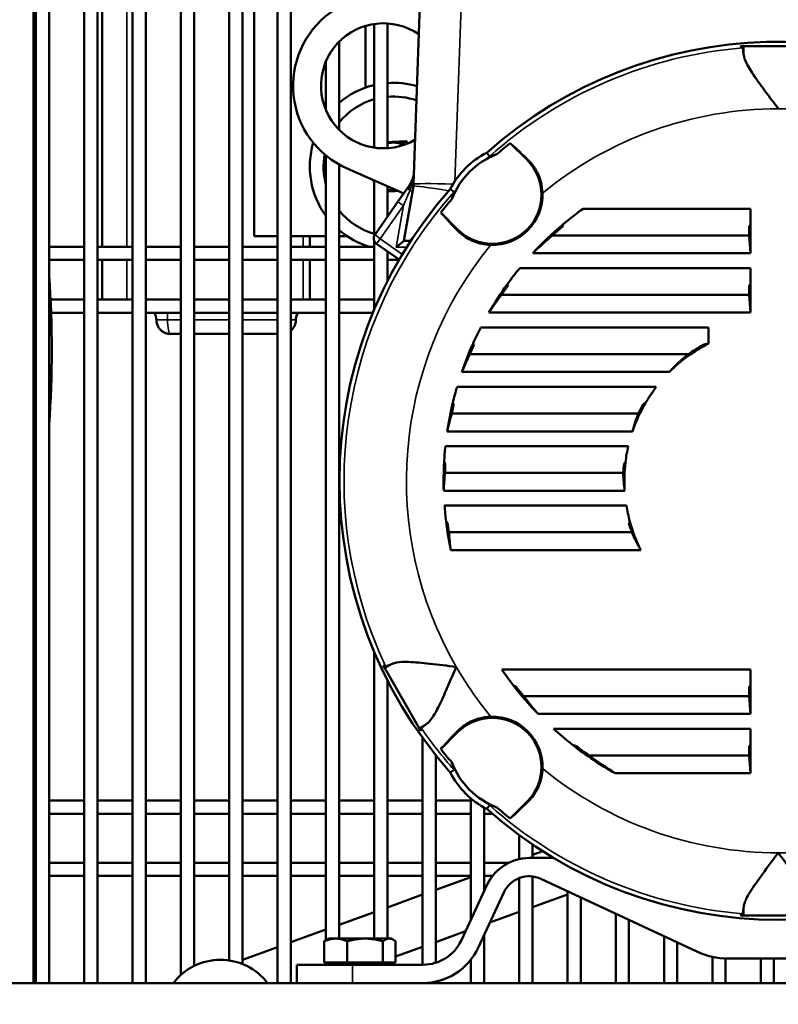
# Model space of a CAD drawing. Header units: inches. Extents: x 1 to 237, y 4 to 150.
# Tile 51 of 148: x 51.02 to 57.82, y 110.74 to 119.56. Entities that reach past the tile are written whole.
import ezdxf

# ---------------------------------------------------------------- set-up
doc = ezdxf.new("R2010")
doc.units = ezdxf.units.IN
doc.header["$LTSCALE"] = 7
doc.header["$MEASUREMENT"] = 0
for name, color, linetype, lineweight in [('Dimension (ANSI)', 7, 'Continuous', 25), ('Visible (ANSI)', 7, 'Continuous', 50), ('Visible Narrow (ANSI)', 7, 'Continuous', 35)]:
    doc.layers.add(name, color=color, linetype=linetype, lineweight=lineweight)
doc.styles.add('Dimension Text', font='tahoma.ttf')
doc.dimstyles.new('Dual Dimension', dxfattribs={"dimscale": 7, "dimtxt": 0.12, "dimasz": 0.098425, "dimexe": 0.125, "dimexo": 0.0625, "dimgap": 0.031496, "dimtad": 0, "dimtih": 1, "dimtoh": 1, "dimrnd": 1e-08, "dimzin": 4, "dimdsep": 46, "dimtxsty": 'Dimension Text', "dimcen": 0.09, "dimdle": 0.393701, "dimclrd": 256, "dimclre": 256, "dimclrt": 256, "dimadec": 0, "dimazin": 1, "dimtfac": 1, "dimtofl": 0, "dimtmove": 0, "dimatfit": 3, "dimfxl": 1, "dimtolj": 1, "dimtzin": 4, "dimlwd": -1, "dimlwe": -1, "dimarcsym": 0})

# ---------------------------------------------------------------- blocks, each defined once
blk = doc.blocks.new('*D9')
at = {"layer": 'Defpoints', "color": 0, "transparency": 16777216}
for p in [(66.3071, 137.5674), (66.3071, 126.7502), (31.7642, 110.5335)]:
    blk.add_point(p, dxfattribs=at)
at = {"layer": 'Dimension (ANSI)', "transparency": 16777216}
for p, q in [((31.7642, 110.971), (31.7642, 138.4424)), ((66.3071, 127.1877), (66.3071, 138.4424)), ((32.4532, 137.5674), (45.1175, 137.5674)), ((65.6181, 137.5674), (52.9538, 137.5674))]:
    blk.add_line(p, q, dxfattribs=at)
for points in [[(32.4532, 137.6823), (32.4532, 137.4526), (31.7642, 137.5674)], [(65.6181, 137.6823), (65.6181, 137.4526), (66.3071, 137.5674)]]:
    blk.add_solid(points, dxfattribs=at)
at = {"layer": 'Dimension (ANSI)', "transparency": 16777216, "insert": (49.0356, 137.5674), "char_height": 0.84, "attachment_point": 5, "style": 'Dimension Text'}
blk.add_mtext('\\A1;{\\H3.0x;(}\\S34.54^ 877.4 mm;{\\H3.0x;)}', dxfattribs=at)

msp = doc.modelspace()

# ---------------------------------------------------------------- linework, layer by layer
at = {"layer": 'Visible (ANSI)'}
for p, q in [((51.1482, 131.0152), (51.1482, 110.9272)), ((51.1693, 110.9272), (51.1693, 126.8093)), ((51.2874, 110.9272), (51.2874, 126.8093)), ((51.6024, 110.9272), (51.6024, 126.8093)), ((51.7205, 110.9272), (51.7205, 126.8093)), ((52.0354, 110.9272), (52.0354, 126.8093)), ((52.1536, 110.9272), (52.1536, 126.8093)), ((52.4685, 111.0003), (52.4685, 126.8093)), ((52.5866, 111.08), (52.5866, 126.8093)), ((52.9016, 111.1292), (52.9016, 126.8093)), ((53.0197, 111.0973), (53.0197, 126.8093)), ((53.3347, 110.9272), (53.3347, 126.8093)), ((53.4528, 110.9272), (53.4528, 126.8093)), ((54.5538, 118.0844), (54.6521, 120.8975)), ((51.7634, 117.5239), (51.7634, 119.7404)), ((53.1234, 119.7404), (53.1234, 117.6182)), ((54.1234, 118.9503), (54.1234, 119.5028)), ((54.2008, 118.4124), (54.2008, 119.5201)), ((54.3189, 118.4073), (54.3189, 119.5251)), ((53.8858, 118.572), (53.8858, 119.3605)), ((57.4843, 119.3212), (57.513, 119.3212)), ((58.1322, 119.3212), (57.513, 119.3212)), ((53.7677, 118.7482), (53.7677, 119.1842)), ((54.3598, 118.4637), (54.3189, 118.4612)), ((54.4254, 118.4678), (54.3598, 118.4637)), ((54.4814, 118.4712), (54.4254, 118.4678)), ((54.5013, 118.4503), (54.4903, 118.4668)), ((55.4197, 118.4523), (55.5705, 118.3015)), ((53.7677, 111.3121), (53.7677, 118.3417)), ((53.8858, 111.3258), (53.8858, 118.2606)), ((54.465, 118.0014), (53.9572, 118.2249)), ((54.1876, 118.1235), (54.1892, 118.1211)), ((54.1892, 118.1211), (54.2008, 118.1035)), ((54.2008, 117.6208), (54.2008, 118.1177)), ((54.3189, 117.7927), (54.3189, 118.0657)), ((54.4165, 117.9321), (54.5052, 118.0588)), ((54.4654, 117.576), (54.5521, 118.0678)), ((54.5052, 118.0588), (54.513, 118.0699)), ((54.5239, 118.087), (54.524, 118.087)), ((54.5239, 118.0869), (54.5239, 118.087)), ((54.3189, 118.0184), (54.3214, 118.0185)), ((54.3214, 118.0185), (54.387, 118.0226)), ((54.387, 118.0226), (54.4131, 118.0242)), ((54.5017, 117.9852), (54.5017, 117.9852)), ((54.2078, 117.6341), (54.4165, 117.9321)), ((54.482, 117.9387), (54.482, 117.9387)), ((56.0744, 117.8652), (57.5726, 117.8652)), ((57.5726, 117.8652), (57.5726, 117.7215)), ((54.9482, 117.6793), (54.7974, 117.8301)), ((57.5726, 117.7215), (57.5611, 117.71)), ((57.5611, 117.6263), (57.5611, 117.71)), ((57.5726, 117.7215), (57.5726, 117.4662)), ((53.1234, 117.6182), (53.3347, 117.6182)), ((53.4528, 117.6182), (53.7677, 117.6182)), ((53.6234, 117.5239), (53.6234, 117.6182)), ((53.8858, 117.6182), (53.9588, 117.6182)), ((55.7991, 117.6263), (57.5611, 117.6263)), ((57.5611, 117.6263), (57.5726, 117.4662)), ((51.1482, 117.5239), (51.1693, 117.5239)), ((51.2874, 117.5239), (51.6024, 117.5239)), ((51.7205, 117.5239), (52.0354, 117.5239)), ((52.1536, 117.5239), (52.4685, 117.5239)), ((52.5866, 117.5239), (52.9016, 117.5239)), ((53.0197, 117.5239), (53.3347, 117.5239)), ((53.4528, 117.5239), (53.7677, 117.5239)), ((53.8858, 117.5239), (54.2008, 117.5239)), ((54.2008, 116.9609), (54.2008, 117.5786)), ((54.4251, 117.4087), (54.2226, 117.5505)), ((54.4654, 117.576), (54.4653, 117.576)), ((54.4654, 117.576), (54.5283, 117.576)), ((54.3189, 117.2143), (54.3189, 117.4831)), ((57.5726, 117.4662), (55.6221, 117.4662)), ((51.1482, 117.4058), (51.1693, 117.4058)), ((51.2874, 117.4058), (51.6024, 117.4058)), ((51.7205, 117.4058), (52.0354, 117.4058)), ((51.7634, 117.0501), (51.7634, 117.4058)), ((52.1536, 117.4058), (52.4685, 117.4058)), ((52.5866, 117.4058), (52.9016, 117.4058)), ((53.0197, 117.4058), (53.3347, 117.4058)), ((53.4528, 117.4058), (53.7677, 117.4058)), ((53.6234, 117.0501), (53.6234, 117.4058)), ((53.8858, 117.4058), (54.2008, 117.4058)), ((54.3189, 117.4058), (54.4233, 117.4058)), ((55.5059, 117.3332), (57.5726, 117.3332)), ((57.5726, 117.3332), (57.5726, 117.1895)), ((57.5726, 117.1895), (57.5611, 117.178)), ((57.5611, 117.0943), (57.5611, 117.178)), ((57.5726, 117.1895), (57.5726, 116.9342)), ((55.3424, 117.0943), (57.5611, 117.0943)), ((57.5611, 117.0943), (57.5726, 116.9342)), ((51.3001, 117.0501), (51.6024, 117.0501)), ((51.7205, 117.0501), (52.0354, 117.0501)), ((52.1536, 117.0501), (52.4685, 117.0501)), ((52.5866, 117.0501), (52.9016, 117.0501)), ((53.0197, 117.0501), (53.3347, 117.0501)), ((53.4528, 117.0501), (53.7677, 117.0501)), ((53.8858, 117.0501), (54.2008, 117.0501)), ((51.305, 116.932), (51.6024, 116.932)), ((51.7205, 116.932), (52.0354, 116.932)), ((52.1536, 116.932), (52.4685, 116.932)), ((52.5866, 116.932), (52.9016, 116.932)), ((53.0197, 116.932), (53.3347, 116.932)), ((53.4528, 116.932), (53.7677, 116.932)), ((53.8858, 116.932), (54.1887, 116.932)), ((57.5726, 116.9342), (55.2286, 116.9342)), ((55.1558, 116.8012), (57.1976, 116.8012)), ((57.1976, 116.8012), (57.1976, 116.6575)), ((52.3734, 116.7432), (52.4685, 116.7432)), ((52.5866, 116.7432), (52.9016, 116.7432)), ((53.0197, 116.7432), (53.3347, 116.7432)), ((55.0581, 116.5623), (57.0178, 116.5623)), ((56.846, 116.4022), (54.9855, 116.4022)), ((54.9432, 116.2692), (56.7293, 116.2692)), ((54.8956, 116.0303), (56.5686, 116.0303)), ((56.5157, 115.8702), (54.8555, 115.8702)), ((54.8387, 115.7372), (56.4779, 115.7372)), ((54.835, 115.4983), (56.4329, 115.4983)), ((56.4455, 115.3382), (54.8239, 115.3382)), ((54.8308, 115.2052), (56.4606, 115.2052)), ((54.8699, 114.9663), (56.5096, 114.9663)), ((56.5902, 114.8062), (54.8876, 114.8062)), ((54.2008, 111.3258), (54.2008, 113.8934)), ((54.2955, 113.7483), (54.2812, 113.7731)), ((54.2955, 113.7483), (54.6051, 113.2121)), ((55.3439, 113.7372), (57.5726, 113.7372)), ((57.5726, 113.7372), (57.5726, 113.5935)), ((54.3189, 111.3258), (54.3189, 113.64)), ((57.5726, 113.5935), (57.5611, 113.582)), ((57.5611, 113.4983), (57.5611, 113.582)), ((57.5726, 113.5935), (57.5726, 113.3382)), ((55.54, 113.4983), (57.5611, 113.4983)), ((57.5611, 113.4983), (57.5726, 113.3382)), ((57.5726, 113.3382), (55.6695, 113.3382)), ((54.6195, 113.1872), (54.6051, 113.2121)), ((55.807, 113.2052), (57.5726, 113.2052)), ((57.5726, 113.2052), (57.5726, 113.0615)), ((54.6339, 111.0916), (54.6339, 113.1246)), ((54.7974, 113.0242), (54.9482, 113.175)), ((57.5726, 113.0615), (57.5611, 113.05)), ((57.5611, 112.9663), (57.5611, 113.05)), ((57.5726, 113.0615), (57.5726, 112.8062)), ((54.752, 111.1092), (54.752, 112.9693)), ((56.127, 112.9663), (57.5611, 112.9663)), ((57.5611, 112.9663), (57.5726, 112.8062)), ((57.5726, 112.8062), (56.363, 112.8062)), ((55.0669, 111.4931), (55.0669, 112.5819)), ((51.1482, 112.5619), (51.1693, 112.5619)), ((51.2874, 112.5619), (51.6024, 112.5619)), ((51.7205, 112.5619), (52.0354, 112.5619)), ((52.1536, 112.5619), (52.4685, 112.5619)), ((52.5866, 112.5619), (52.9016, 112.5619)), ((53.0197, 112.5619), (53.3347, 112.5619)), ((53.4528, 112.5619), (53.7677, 112.5619)), ((53.8858, 112.5619), (54.2008, 112.5619)), ((54.3189, 112.5619), (54.6339, 112.5619)), ((54.752, 112.5619), (55.0669, 112.5619)), ((55.1851, 111.7464), (55.1851, 112.5005)), ((55.5705, 112.5528), (55.4197, 112.402)), ((51.1482, 112.4438), (51.1693, 112.4438)), ((51.2874, 112.4438), (51.6024, 112.4438)), ((51.7205, 112.4438), (52.0354, 112.4438)), ((52.1536, 112.4438), (52.4685, 112.4438)), ((52.5866, 112.4438), (52.9016, 112.4438)), ((53.0197, 112.4438), (53.3347, 112.4438)), ((53.4528, 112.4438), (53.7677, 112.4438)), ((53.8858, 112.4438), (54.2008, 112.4438)), ((54.3189, 112.4438), (54.6339, 112.4438)), ((54.752, 112.4438), (55.0669, 112.4438)), ((55.1851, 112.4438), (55.2595, 112.4438)), ((55.5, 112.0384), (55.5, 112.253)), ((55.6181, 112.0482), (55.6181, 112.1698)), ((55.8095, 112.0482), (55.5898, 112.0482)), ((55.7112, 112.1087), (55.6181, 112.0751)), ((51.1482, 112.0052), (51.1693, 112.0052)), ((51.2874, 112.0052), (51.6024, 112.0052)), ((51.7205, 112.0052), (52.0354, 112.0052)), ((52.1536, 112.0052), (52.4685, 112.0052)), ((52.5866, 112.0052), (52.9016, 112.0052)), ((53.0197, 112.0052), (53.3347, 112.0052)), ((53.4528, 112.0052), (53.7677, 112.0052)), ((53.8858, 112.0052), (54.2008, 112.0052)), ((54.3189, 112.0052), (54.6339, 112.0052)), ((54.752, 112.0052), (55.0669, 112.0052)), ((55.1851, 112.0052), (55.4059, 112.0052)), ((51.1482, 111.887), (51.1693, 111.887)), ((51.2874, 111.887), (51.6024, 111.887)), ((51.7205, 111.887), (52.0354, 111.887)), ((52.1536, 111.887), (52.4685, 111.887)), ((52.5866, 111.887), (52.9016, 111.887)), ((53.0197, 111.887), (53.3347, 111.887)), ((53.4528, 111.887), (53.7677, 111.887)), ((53.8858, 111.887), (54.2008, 111.887)), ((54.3189, 111.887), (54.6339, 111.887)), ((54.752, 111.887), (55.0669, 111.887)), ((55.0669, 111.8758), (54.752, 111.762)), ((55.1851, 111.887), (55.2618, 111.887)), ((55.5, 110.9272), (55.5, 111.8671)), ((55.6181, 110.9272), (55.6181, 111.8822)), ((57.0914, 111.2094), (55.6954, 111.8604)), ((54.982, 111.311), (55.2142, 111.8089)), ((54.6339, 111.7193), (54.3189, 111.6054)), ((55.3632, 111.7394), (55.131, 111.2415)), ((55.9331, 111.721), (55.6181, 111.6072)), ((55.9331, 110.9272), (55.9331, 111.7496)), ((56.0512, 110.9272), (56.0512, 111.6945)), ((54.2008, 111.5628), (53.8858, 111.4489)), ((55.5, 111.5645), (55.2374, 111.4696)), ((56.3662, 111.5476), (56.3662, 110.9272)), ((57.513, 111.5332), (57.4843, 111.5332)), ((57.513, 111.5332), (58.1322, 111.5332)), ((56.4843, 111.4925), (56.4843, 110.9272)), ((53.7677, 111.4062), (53.4528, 111.2924)), ((55.0192, 111.3907), (54.752, 111.2941)), ((55.1851, 110.9272), (55.1851, 111.3574)), ((56.7992, 111.3457), (56.7992, 110.9272)), ((53.3347, 111.2497), (53.0197, 111.1358)), ((53.7522, 111.1112), (53.7522, 111.3007)), ((53.7913, 111.3258), (53.7722, 111.3148)), ((53.8554, 111.3258), (53.7913, 111.3258)), ((54.1189, 111.3258), (53.8554, 111.3258)), ((53.9587, 111.1112), (53.9587, 111.3007)), ((54.336, 111.3258), (54.1189, 111.3258)), ((54.2791, 111.1112), (54.2791, 111.3007)), ((54.3539, 111.3258), (54.336, 111.3258)), ((54.3539, 111.3258), (54.373, 111.3148)), ((54.393, 111.1112), (54.393, 111.3007)), ((54.6339, 111.2514), (54.393, 111.1644)), ((56.9173, 111.2906), (56.9173, 110.9272)), ((57.2323, 111.1621), (57.2323, 110.9272)), ((54.0076, 111.0916), (53.5076, 111.0916)), ((53.5076, 110.9272), (53.5076, 111.0916)), ((53.7522, 111.1112), (53.8554, 111.1112)), ((53.7677, 111.0916), (53.7677, 111.1112)), ((53.7913, 111.0916), (53.7913, 111.1112)), ((53.8554, 111.1112), (53.9587, 111.1112)), ((53.9587, 111.1112), (54.1189, 111.1112)), ((54.0076, 111.0916), (54.6376, 111.0916)), ((54.1189, 111.1112), (54.2791, 111.1112)), ((54.2791, 111.1112), (54.336, 111.1112)), ((54.336, 111.1112), (54.393, 111.1112)), ((54.3539, 111.0916), (54.3539, 111.1112)), ((55.0669, 110.9272), (55.0669, 111.1368)), ((57.3504, 111.1475), (57.3504, 110.9272)), ((58.273, 111.1472), (57.3722, 111.1472)), ((57.6654, 111.1472), (57.6654, 110.9272)), ((57.7835, 111.1472), (57.7835, 110.9272)), ((31.7642, 110.9272), (65.3862, 110.9272)), ((54.752, 110.9272), (54.752, 110.9393))]:
    msp.add_line(p, q, dxfattribs=at)
for centre, radius, start, end in [((54.2835, 118.9662), 0.81, 66.19427, 246.24267), ((54.2835, 118.9662), 0.56, 55.50057, 300.49943), ((57.8226, 115.4272), 3.9332, 51.46241, 131.63425), ((54.3734, 118.2432), 0.75, 103.30381, 130.54627), ((54.3734, 118.2432), 0.75, 73.65156, 94.1653), ((54.3734, 118.2432), 0.627, 105.9773, 141.04009), ((54.3734, 118.2432), 0.627, 70.7565, 94.98431), ((54.3734, 118.2432), 0.75, 163.49734, 216.14351), ((54.3734, 118.2432), 0.221, 62.81198, 104.27025), ((54.482, 118.4613), 0.01, 33.52645, 93.52645), ((57.8226, 115.4272), 3.8634, 128.46043, 130.75362), ((41.8622, 116.5962), 9.4488, 9.93526, 10.6527), ((54.3734, 118.2432), 0.627, 170.03079, 194.99251), ((55.5457, 117.704), 0.7432, 116.89794, 153.10206), ((55.5457, 117.704), 0.6944, 110.67356, 159.32644), ((55.2594, 117.9904), 0.44, 225, 45), ((54.3734, 118.2432), 0.221, 212.79333, 218.65407), ((57.8226, 115.4272), 3.9332, 138.36575, 221.63425), ((54.3734, 118.2432), 0.221, 255.72975, 279.69201), ((57.8226, 115.4272), 3.8634, 139.24638, 141.53957), ((55.2594, 117.9904), 0.45, 268.20845, 1.79155), ((57.8226, 115.4272), 3, 125.6427, 130.11211), ((54.3734, 118.2432), 0.627, 218.95991, 254.0227), ((57.8226, 115.4272), 3, 130.11211, 137.1824), ((57.8226, 115.4272), 2.9885, 130.19269, 132.61878), ((54.3734, 118.2432), 0.75, 229.45373, 253.5494), ((54.257, 117.5997), 0.06, 145, 235), ((57.8226, 115.4272), 3, 140.55529, 144.02361), ((41.8622, 116.5962), 9.4488, 355.95044, 4.04956), ((57.8226, 115.4272), 3, 144.02361, 149.84551), ((57.8226, 115.4272), 2.9885, 144.13614, 146.0922), ((52.1234, 116.8682), 0.125, 0, 30.71129), ((53.6234, 116.8682), 0.125, 149.28871, 180), ((52.3734, 116.8682), 0.125, 180, 196.09037), ((52.3734, 116.8682), 0.125, 208.0903, 223.43858), ((53.3734, 116.8682), 0.125, 309.42454, 0), ((57.8226, 115.4272), 3, 152.74187, 155.78772), ((57.8226, 115.4272), 3, 155.78772, 161.03443), ((57.8226, 115.4272), 2.9885, 155.93051, 157.67616), ((57.8226, 115.4272), 1.38, 116.9298, 135.04739), ((57.8226, 115.4272), 1.3915, 118.84834, 125.33749), ((57.8226, 115.4272), 3, 163.7, 166.5389), ((57.8226, 115.4272), 1.38, 142.40002, 149.5986), ((57.8226, 115.4272), 3, 166.5389, 171.50827), ((57.8226, 115.4272), 2.9885, 166.7131, 168.35635), ((57.8226, 115.4272), 1.38, 149.5986, 161.27571), ((57.8226, 115.4272), 1.3915, 150.42353, 154.31367), ((57.8226, 115.4272), 3, 174.06885, 176.82121), ((57.8226, 115.4272), 1.38, 167.01843, 173.07629), ((57.8226, 115.4272), 3, 176.82121, 181.70002), ((57.8226, 115.4272), 2.9885, 177.03016, 178.63583), ((57.8226, 115.4272), 1.3915, 173.6115, 177.06926), ((57.8226, 115.4272), 1.38, 173.07629, 183.69773), ((57.8226, 115.4272), 3, 184.24377, 187.0007), ((57.8226, 115.4272), 1.38, 189.25737, 195.36456), ((57.8226, 115.4272), 3, 187.0007, 191.9466), ((57.8226, 115.4272), 2.9885, 187.25045, 188.87098), ((57.8226, 115.4272), 1.3915, 195.72651, 199.3408), ((57.8226, 115.4272), 1.38, 195.36456, 206.74368), ((41.8622, 116.5962), 9.4488, 349.3473, 350.06474), ((57.8226, 115.4272), 3, 214.28663, 217.67739), ((57.8226, 115.4272), 3, 217.67739, 224.13356), ((57.8226, 115.4272), 2.9885, 218.12846, 220.19791), ((55.2594, 112.8639), 0.44, 315, 135), ((55.2594, 112.8639), 0.45, 358.20845, 91.79155), ((57.8226, 115.4272), 3, 227.78824, 232.05004), ((57.8226, 115.4272), 3.8634, 218.46043, 220.75362), ((57.8226, 115.4272), 3, 232.05004, 240.88757), ((57.8226, 115.4272), 2.9885, 232.69718, 235.43134), ((55.5457, 113.1503), 0.6944, 200.67356, 249.32644), ((55.5457, 113.1503), 0.7432, 206.89794, 243.10206), ((57.8226, 115.4272), 3.9332, 228.36575, 311.63425), ((57.8226, 115.4272), 3.8634, 229.24638, 231.53957), ((55.5898, 111.6338), 0.4144, 90, 155), ((55.5898, 111.6338), 0.25, 65, 155), ((54.6376, 111.4716), 0.38, 270, 335), ((54.6376, 111.4716), 0.5444, 270, 335), ((57.3722, 111.8116), 0.6644, 245, 270), ((52.8225, 110.6031), 0.5321, 37.52345, 142.47655)]:
    msp.add_arc(centre, radius, start, end, dxfattribs=at)
for centre, major_axis, ratio, start_param, end_param in [((55.7946, 118.0707), (0.3998, -0.3998), 0.025992, 2.176021, 2.811869), ((54.4315, 118.0886), (0.1224, 0), 0.989986, 6.110377, 6.248636), ((55.179, 117.4552), (-0.3998, 0.3998), 0.025992, 0.329723, 0.965571), ((57.8226, 115.1996), (0, 3.1631), 0.997409, 0.696328, 0.771921), ((54.3939, 117.516), (-0.0715, -0.06), 0.014523, 3.158899, 4.658241), ((57.8226, 115.2024), (0, 3.1246), 0.997409, 0.920401, 0.983337), ((57.8226, 115.2051), (0, 3.0861), 0.997409, 1.115455, 1.17247), ((57.8226, 115.5219), (0, 1.3167), 0.997409, 0.659677, 0.838526), ((57.8226, 115.2079), (0, 3.0476), 0.997409, 1.297558, 1.351745), ((57.8226, 115.5247), (0, 1.3551), 0.997409, 1.188411, 1.312992), ((57.8226, 115.2107), (0, 3.0092), 0.997409, 1.475062, 1.528415), ((57.8226, 115.5274), (0, 1.3936), 0.997409, 1.591691, 1.707025), ((57.8226, 115.2134), (0, 2.9707), 0.997409, 1.65408, 1.708326), ((57.8226, 115.5302), (0, 1.4321), 0.997409, 1.975504, 2.100847), ((57.8226, 115.2211), (0, 2.8645), 0.997409, 2.216063, 2.288051), ((55.179, 113.3991), (0.3998, 0.3998), 0.025992, 2.176021, 2.811869), ((57.8226, 115.2238), (0, 2.8261), 0.997409, 2.496138, 2.597301), ((55.7946, 112.7836), (-0.3998, -0.3998), 0.025992, 0.329723, 0.965571)]:
    msp.add_ellipse(centre, major_axis=major_axis, ratio=ratio, start_param=start_param, end_param=end_param, dxfattribs=at)
for points, degree in [([(57.5006, 119.3062), (57.4952, 119.3112), (57.4897, 119.3162), (57.4843, 119.3212)], 3), ([(55.2095, 118.3668), (55.2172, 118.3555), (55.225, 118.3441), (55.2327, 118.3327)], 3), ([(54.524, 118.087), (54.5261, 118.0907), (54.5281, 118.0944), (54.53, 118.0981)], 3), ([(54.917, 118.0171), (54.9057, 118.0248), (54.8943, 118.0325), (54.8829, 118.0403)], 3), ([(55.894, 117.71), (55.8926, 117.7138), (55.8912, 117.7177), (55.8898, 117.7215)], 3), ([(55.4007, 117.178), (55.3988, 117.1818), (55.3968, 117.1857), (55.3948, 117.1895)], 3), ([(52.2632, 116.8093), (52.2591, 116.817), (52.2558, 116.8252), (52.2533, 116.8335)], 3), ([(52.2632, 116.8093), (52.2594, 116.8164), (52.2563, 116.8239), (52.2539, 116.8317)], 3), ([(55.094, 116.646), (55.0915, 116.6498), (55.089, 116.6537), (55.0865, 116.6575)], 3), ([(57.1976, 116.6575), (57.1744, 116.652), (57.1512, 116.646)], 2), ([(54.9141, 116.114), (54.9111, 116.1178), (54.9081, 116.1217), (54.905, 116.1255)], 3), ([(56.6324, 116.1255), (56.6257, 116.1217), (56.619, 116.1178), (56.6124, 116.114)], 3), ([(54.8382, 115.582), (54.8345, 115.5858), (54.8309, 115.5897), (54.8272, 115.5935)], 3), ([(56.4527, 115.5935), (56.4483, 115.5897), (56.444, 115.5858), (56.4397, 115.582)], 3), ([(54.858, 115.05), (54.8537, 115.0538), (54.8493, 115.0577), (54.845, 115.0615)], 3), ([(56.4919, 115.0615), (56.489, 115.0577), (56.4861, 115.0538), (56.4832, 115.05)], 3), ([(54.2812, 113.7731), (54.2882, 113.7709), (54.2952, 113.7687), (54.3023, 113.7665)], 3), ([(55.4718, 113.582), (55.4639, 113.5858), (55.456, 113.5897), (55.4482, 113.5935)], 3), ([(54.6243, 113.2088), (54.6227, 113.2016), (54.6211, 113.1944), (54.6195, 113.1872)], 3), ([(56.0115, 113.05), (55.9946, 113.0557), (55.9777, 113.0615)], 2), ([(54.8829, 112.8141), (54.8943, 112.8218), (54.9057, 112.8295), (54.917, 112.8372)], 3), ([(55.2327, 112.5216), (55.225, 112.5102), (55.2172, 112.4988), (55.2095, 112.4875)], 3), ([(57.4843, 111.5332), (57.4897, 111.5381), (57.4952, 111.5431), (57.5006, 111.5482)], 3)]:
    msp.add_open_spline(points, degree=degree, dxfattribs=at)
for points, knots in [([(57.513, 119.2404), (57.5121, 119.2497), (57.5112, 119.2579), (57.5086, 119.2781), (57.5068, 119.2893), (57.5034, 119.3017), (57.502, 119.3049), (57.5006, 119.3062)], [-0.6674935, -0.6674935, -0.6674935, -0.6674935, -0.5271416, -0.5271416, -0.2635708, -0.2635708, -0.0728906, -0.0728906, -0.0728906, -0.0728906]), ([(57.8226, 118.7603), (57.8225, 118.7605), (57.8223, 118.7607), (57.7842, 118.8119), (57.7458, 118.8628), (57.6739, 118.9596), (57.6399, 119.006), (57.5804, 119.0929), (57.5545, 119.1337), (57.5236, 119.1964), (57.515, 119.2202), (57.513, 119.2404)], [-6.808177, -6.808177, -6.808177, -6.808177, -6.805816, -6.805816, -6.258245, -6.258245, -5.73668, -5.73668, -5.225345, -5.225345, -4.852408, -4.852408, -4.852408, -4.852408]), ([(55.2327, 118.3327), (55.2329, 118.3324), (55.2338, 118.3323), (55.2387, 118.3332), (55.2452, 118.3353), (55.2651, 118.3421), (55.2813, 118.3478), (55.3006, 118.3538)], [-5.8110177, -5.8110177, -5.8110177, -5.8110177, -5.745827, -5.745827, -5.6011582, -5.6011582, -5.3996224, -5.3996224, -5.3996224, -5.3996224]), ([(55.5757, 118.3067), (55.5996, 118.2837), (55.6222, 118.2565), (55.6642, 118.1897), (55.6819, 118.1503), (55.7028, 118.0739), (55.708, 118.0393), (55.7091, 118.0045)], [-7.543171, -7.543171, -7.543171, -7.543171, -7.113799, -7.113799, -6.630405, -6.630405, -6.249644, -6.249644, -6.249644, -6.249644]), ([(54.53, 118.0981), (54.5342, 118.106), (54.5379, 118.1143), (54.5413, 118.123), (54.5413, 118.1231), (54.5447, 118.1317), (54.5475, 118.1404), (54.5499, 118.1493), (54.5499, 118.1494), (54.5525, 118.1595), (54.5546, 118.1697), (54.557, 118.1881), (54.5577, 118.1963), (54.558, 118.2045)], [0, 0, 0, 0, 0.000741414, 0.000741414, 0.000749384, 0.000749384, 0.001482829, 0.001482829, 0.001491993, 0.001491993, 0.002317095, 0.002317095, 0.002965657, 0.002965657, 0.002965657, 0.002965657]), ([(54.513, 118.0699), (54.516, 118.0742), (54.5188, 118.0785), (54.5212, 118.0825), (54.5221, 118.084), (54.523, 118.0854), (54.5239, 118.0869)], [0, 0, 0, 0, 0.730545, 0.730545, 0.730545, 1, 1, 1, 1]), ([(54.896, 117.9492), (54.9009, 117.9652), (54.9056, 117.9789), (54.9136, 118.002), (54.9161, 118.0094), (54.9174, 118.0156), (54.9175, 118.0168), (54.917, 118.0171)], [-0.4360394, -0.4360394, -0.4360394, -0.4360394, -0.3048611, -0.3048611, -0.1567576, -0.1567576, -0.0766232, -0.0766232, -0.0766232, -0.0766232]), ([(55.2453, 117.5407), (55.2303, 117.5412), (55.2153, 117.5424), (55.1526, 117.5508), (55.1074, 117.5648), (55.0223, 117.6062), (54.9852, 117.6332), (54.9505, 117.6665), (54.9467, 117.6703), (54.943, 117.6741)], [-3.480041, -3.480041, -3.480041, -3.480041, -3.303693, -3.303693, -2.736478, -2.736478, -2.134683, -2.134683, -2.057929, -2.057929, -2.057929, -2.057929]), ([(52.3734, 116.7432), (52.3697, 116.7432), (52.366, 116.7433), (52.3586, 116.744), (52.3548, 116.7445), (52.3388, 116.7475), (52.3263, 116.7518), (52.303, 116.7642), (52.292, 116.7725), (52.2827, 116.7823)], [0, 0, 0, 0, 0.0302145, 0.0302145, 0.0600923, 0.0600923, 0.1594003, 0.1594003, 0.2622833, 0.2622833, 0.2622833, 0.2622833]), ([(52.3734, 116.7432), (52.3689, 116.7432), (52.3644, 116.7434), (52.3554, 116.7444), (52.3508, 116.7452), (52.3341, 116.7489), (52.3219, 116.7537), (52.3005, 116.7662), (52.2909, 116.7736), (52.2827, 116.7823)], [0, 0, 0, 0, 0.0367464, 0.0367464, 0.0728999, 0.0728999, 0.1716344, 0.1716344, 0.2624497, 0.2624497, 0.2624497, 0.2624497]), ([(54.3655, 113.7886), (54.3752, 113.7931), (54.3867, 113.7964), (54.4297, 113.8044), (54.4672, 113.8054), (54.5633, 113.8023), (54.6279, 113.7963), (54.7762, 113.7799), (54.856, 113.7699), (54.9355, 113.7607), (54.9358, 113.7606), (54.9361, 113.7606)], [-1.837085, -1.837085, -1.837085, -1.837085, -1.640181, -1.640181, -1.191586, -1.191586, -0.608107, -0.608107, 0, 0, 0.002086, 0.002086, 0.002086, 0.002086]), ([(54.3023, 113.7665), (54.3041, 113.766), (54.3076, 113.7663), (54.32, 113.7696), (54.3306, 113.7736), (54.3493, 113.7814), (54.3569, 113.7848), (54.3655, 113.7886)], [0.0728896, 0.0728896, 0.0728896, 0.0728896, 0.2634267, 0.2634267, 0.5268535, 0.5268535, 0.6674846, 0.6674846, 0.6674846, 0.6674846]), ([(54.9361, 113.7606), (54.9359, 113.7604), (54.9358, 113.7601), (54.9106, 113.7015), (54.8857, 113.6428), (54.8378, 113.5321), (54.8146, 113.4795), (54.7691, 113.3845), (54.7467, 113.3417), (54.7078, 113.2836), (54.6916, 113.2642), (54.675, 113.2524)], [-6.808177, -6.808177, -6.808177, -6.808177, -6.805816, -6.805816, -6.258245, -6.258245, -5.73668, -5.73668, -5.225345, -5.225345, -4.852408, -4.852408, -4.852408, -4.852408]), ([(54.943, 113.1802), (54.9661, 113.2041), (54.9932, 113.2267), (55.06, 113.2687), (55.0995, 113.2864), (55.1759, 113.3074), (55.2105, 113.3125), (55.2453, 113.3136)], [-7.543171, -7.543171, -7.543171, -7.543171, -7.113799, -7.113799, -6.630405, -6.630405, -6.249644, -6.249644, -6.249644, -6.249644]), ([(54.675, 113.2524), (54.6674, 113.247), (54.6607, 113.2421), (54.6446, 113.2298), (54.6359, 113.2225), (54.6268, 113.2134), (54.6247, 113.2106), (54.6243, 113.2088)], [-0.6674846, -0.6674846, -0.6674846, -0.6674846, -0.5268535, -0.5268535, -0.2634267, -0.2634267, -0.0728896, -0.0728896, -0.0728896, -0.0728896]), ([(54.917, 112.8372), (54.9174, 112.8374), (54.9174, 112.8383), (54.9166, 112.8433), (54.9145, 112.8497), (54.9076, 112.8697), (54.902, 112.8859), (54.896, 112.9051)], [-5.8110177, -5.8110177, -5.8110177, -5.8110177, -5.745827, -5.745827, -5.6011582, -5.6011582, -5.3996224, -5.3996224, -5.3996224, -5.3996224]), ([(55.7091, 112.8498), (55.7086, 112.8348), (55.7074, 112.8199), (55.699, 112.7571), (55.685, 112.7119), (55.6436, 112.6268), (55.6166, 112.5897), (55.5833, 112.5551), (55.5795, 112.5513), (55.5757, 112.5476)], [-3.480041, -3.480041, -3.480041, -3.480041, -3.303693, -3.303693, -2.736478, -2.736478, -2.134683, -2.134683, -2.057929, -2.057929, -2.057929, -2.057929]), ([(55.3006, 112.5005), (55.2846, 112.5055), (55.2709, 112.5102), (55.2478, 112.5181), (55.2404, 112.5206), (55.2342, 112.522), (55.233, 112.522), (55.2327, 112.5216)], [-0.4360394, -0.4360394, -0.4360394, -0.4360394, -0.3048611, -0.3048611, -0.1567576, -0.1567576, -0.0766232, -0.0766232, -0.0766232, -0.0766232]), ([(57.513, 111.6139), (57.5141, 111.6245), (57.517, 111.6362), (57.5315, 111.6775), (57.5494, 111.7104), (57.6001, 111.7921), (57.6376, 111.845), (57.7259, 111.9653), (57.7745, 112.0294), (57.8223, 112.0936), (57.8225, 112.0938), (57.8226, 112.094)], [-1.837085, -1.837085, -1.837085, -1.837085, -1.640181, -1.640181, -1.191586, -1.191586, -0.608107, -0.608107, 0, 0, 0.002086, 0.002086, 0.002086, 0.002086]), ([(57.8226, 112.094), (57.8228, 112.0938), (57.8229, 112.0936), (57.861, 112.0424), (57.8994, 111.9915), (57.9713, 111.8947), (58.0053, 111.8483), (58.0648, 111.7614), (58.0907, 111.7206), (58.1216, 111.6579), (58.1302, 111.6341), (58.1322, 111.6139)], [-6.808177, -6.808177, -6.808177, -6.808177, -6.805816, -6.805816, -6.258245, -6.258245, -5.73668, -5.73668, -5.225345, -5.225345, -4.852408, -4.852408, -4.852408, -4.852408]), ([(57.5006, 111.5482), (57.502, 111.5495), (57.5034, 111.5526), (57.5067, 111.565), (57.5086, 111.5762), (57.5112, 111.5963), (57.5121, 111.6046), (57.513, 111.6139)], [0.0728896, 0.0728896, 0.0728896, 0.0728896, 0.2634267, 0.2634267, 0.5268535, 0.5268535, 0.6674846, 0.6674846, 0.6674846, 0.6674846])]:
    msp.add_open_spline(points, degree=3, knots=knots, dxfattribs=at)
for points, weights in [([(53.8554, 111.3258), (53.8075, 111.3258), (53.7522, 111.3007)], [1, 1.05791167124, 1.03882380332]), ([(53.7522, 111.3007), (53.7626, 111.3092), (53.7722, 111.3148)], [1.03882380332, 1.04524315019, 1.04295376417]), ([(53.9587, 111.3007), (53.9033, 111.3258), (53.8554, 111.3258)], [1.03882380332, 1.05791167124, 1]), ([(54.1189, 111.3258), (54.0445, 111.3258), (53.9587, 111.3007)], [1, 1.05791167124, 1.03882380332]), ([(54.2791, 111.3007), (54.1932, 111.3258), (54.1189, 111.3258)], [1.03882380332, 1.05791167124, 1]), ([(54.336, 111.3258), (54.3096, 111.3258), (54.2791, 111.3007)], [1, 1.05791167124, 1.03882380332]), ([(54.393, 111.3007), (54.3625, 111.3258), (54.336, 111.3258)], [1.03882380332, 1.05791167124, 1])]:
    msp.add_rational_spline(points, weights, degree=2, dxfattribs=at)
at = {"layer": 'Visible Narrow (ANSI)'}
for p, q in [((55.0218, 120.8975), (54.9246, 118.1121)), ((51.9834, 117.5239), (51.9834, 119.7404)), ((57.513, 119.2404), (57.513, 119.3212)), ((54.426, 118.4578), (54.4254, 118.4678)), ((54.426, 118.4578), (54.482, 118.4613)), ((54.482, 118.4613), (54.4814, 118.4712)), ((54.4903, 118.4668), (54.482, 118.4613)), ((54.482, 118.4613), (54.4918, 118.4464)), ((55.5757, 118.3067), (55.5705, 118.3015)), ((54.5344, 118.0675), (54.5343, 118.0672)), ((54.3208, 118.0285), (54.3189, 118.0284)), ((54.3208, 118.0285), (54.3214, 118.0185)), ((54.4626, 117.8934), (54.254, 117.5954)), ((54.3969, 117.5203), (54.4626, 117.8934)), ((53.5634, 117.5239), (53.5634, 117.6182)), ((54.2226, 117.5505), (54.254, 117.5954)), ((54.254, 117.5954), (54.4531, 117.456)), ((54.943, 117.6741), (54.9482, 117.6793)), ((54.4927, 117.5203), (54.3969, 117.5203)), ((51.9834, 117.0501), (51.9834, 117.4058)), ((53.5634, 117.0501), (53.5634, 117.4058)), ((52.3484, 116.8682), (52.3484, 116.932)), ((52.3484, 116.8682), (52.2484, 116.8682)), ((52.3484, 116.8682), (52.4685, 116.8682)), ((52.5866, 116.8682), (52.9016, 116.8682)), ((53.0197, 116.8682), (53.3347, 116.8682)), ((53.4984, 116.8682), (53.4528, 116.8682)), ((54.3655, 113.7886), (54.2955, 113.7483)), ((54.675, 113.2524), (54.6051, 113.2121)), ((54.943, 113.1802), (54.9482, 113.175)), ((55.5757, 112.5476), (55.5705, 112.5528)), ((57.513, 111.6139), (57.513, 111.5332)), ((54.0076, 111.0916), (54.0076, 110.9272))]:
    msp.add_line(p, q, dxfattribs=at)
for centre, radius, start, end in [((57.8226, 115.4272), 3.8923, 94.74517, 131.71291), ((57.8226, 115.4272), 3.3331, 90, 129.35337), ((57.8226, 115.4272), 3.3331, 50.64663, 90), ((54.3734, 118.2432), 0.211, 65.45811, 104.96199), ((41.8622, 116.5962), 9.4094, 8.45771, 9.29219), ((54.3734, 118.2432), 0.211, 255.03801, 275.32558), ((57.8226, 115.4272), 3.8923, 138.28709, 205.25483), ((57.8226, 115.4272), 3.3331, 140.64663, 210), ((41.8622, 116.5962), 9.4094, 350.70781, 351.54229), ((57.8226, 115.4272), 3.3331, 210, 219.35337), ((57.8226, 115.4272), 3.8923, 214.74517, 221.71291), ((57.8226, 115.4272), 3.3331, 230.64663, 270), ((57.8226, 115.4272), 3.3331, 270, 309.35337), ((57.8226, 115.4272), 3.8923, 228.28709, 265.25483)]:
    msp.add_arc(centre, radius, start, end, dxfattribs=at)
for centre, major_axis, ratio, start_param, end_param in [((54.5544, 118.0244), (-0.0491, 0.0344), 0.35114, 0, 1.047198), ((54.5621, 118.0355), (-0.0491, 0.0344), 0.344106, 0, 0.974775), ((54.5898, 118.1089), (-0.1819, -0.4573), 0.072872, 4.890839, 4.922076), ((54.5756, 118.0565), (-0.0518, 0.0303), 0.267195, 0.000108, 0.816689), ((54.5758, 118.0568), (-0.0518, 0.0303), 0.2666, 0, 0.815339), ((54.5833, 118.0704), (-0.0533, 0.0276), 0.324928, 0, 0.762248), ((54.4929, 118.0779), (0.0591, -0.0104), 0.079084, 5.501341, 6.283185), ((54.493, 118.0782), (0.0591, -0.0104), 0.079738, 5.502378, 6.283185), ((54.4939, 118.0865), (0.06, -0.0021), 0.163235, 5.559757, 6.283185), ((54.9164, 118.0035), (-0.3644, 0.0642), 0.03437, 4.848631, 6.283185), ((54.9236, 118.0715), (-0.3698, 0.0129), 0.034878, 4.756902, 6.283185), ((54.4843, 118.0289), (0.0591, -0.0104), 0.079044, 0, 0.950015), ((54.4656, 117.8977), (-0.0491, 0.0344), 0.087156, 0, 1.570796), ((54.257, 117.5997), (-0.0491, 0.0344), 0.087156, 0, 1.570796), ((52.3734, 116.8682), (0, 0.125), 0.2, 1.570796, 3.141593)]:
    msp.add_ellipse(centre, major_axis=major_axis, ratio=ratio, start_param=start_param, end_param=end_param, dxfattribs=at)
for points, knots in [([(54.558, 118.2045), (54.5576, 118.1939), (54.5569, 118.1833), (54.5558, 118.1727), (54.5548, 118.1631), (54.5536, 118.1535), (54.5521, 118.144), (54.5519, 118.143), (54.5518, 118.142), (54.5516, 118.141), (54.5514, 118.14), (54.5512, 118.1389), (54.5511, 118.1379), (54.5499, 118.131), (54.5486, 118.1242), (54.5472, 118.1174), (54.5469, 118.1158), (54.5466, 118.1141), (54.5462, 118.1125), (54.5449, 118.1063), (54.5436, 118.1001), (54.5422, 118.0939), (54.541, 118.0887), (54.5398, 118.0836), (54.5386, 118.0785)], [-0.00001878, -0.00001878, -0.00001878, -0.00001878, 0.00079378, 0.00079378, 0.00079378, 0.001530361, 0.001530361, 0.001530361, 0.001606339, 0.001606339, 0.001606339, 0.001687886, 0.001687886, 0.001687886, 0.002217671, 0.002217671, 0.002217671, 0.002343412, 0.002343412, 0.002343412, 0.002829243, 0.002829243, 0.002829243, 0.003231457, 0.003231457, 0.003231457, 0.003231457]), ([(54.5343, 118.0672), (54.5318, 118.06), (54.5287, 118.0513), (54.525, 118.0416), (54.5249, 118.0413), (54.5248, 118.0411), (54.5247, 118.0408)], [0, 0, 0, 0, 0.9717089, 0.9717089, 0.9717089, 1, 1, 1, 1]), ([(54.5193, 118.0267), (54.5144, 118.015), (54.509, 118.0024), (54.5, 117.9812), (54.4966, 117.973), (54.4873, 117.9512), (54.4814, 117.9373), (54.4712, 117.9134), (54.4669, 117.9034), (54.4626, 117.8934)], [0.9868572, 0.9868572, 0.9868572, 0.9868572, 1.1646392, 1.1646392, 1.2723841, 1.2723841, 1.4459536, 1.4459536, 1.5707963, 1.5707963, 1.5707963, 1.5707963])]:
    msp.add_open_spline(points, degree=3, knots=knots, dxfattribs=at)
for points in [[(54.5247, 118.0408), (54.5254, 118.0427), (54.5261, 118.0445), (54.5269, 118.0464)], [(54.5386, 118.0785), (54.5373, 118.0747), (54.5359, 118.0711), (54.5344, 118.0675)]]:
    msp.add_open_spline(points, degree=3, dxfattribs=at)

# ---------------------------------------------------------------- dimensions: what is measured, and where the dimension line sits
at = {"layer": 'Dimension (ANSI)'}
dim = msp.add_linear_dim(base=(66.3071, 137.5674), p1=(31.7642, 110.5335), p2=(66.3071, 126.7502), text='{\\H3.0x;(}\\S<>^ 877.4 mm;{\\H3.0x;)}', dimstyle='Dual Dimension', override={"dimgap": 0.031496, "dimtih": 0, "dimtoh": 0, "dimdec": 2, "dimpost": '\\X', "dimtol": 0, "dimlim": 0, "dimtp": 0, "dimtm": 0, "dimtdec": 2, "dimatfit": 1}, dxfattribs=at)
dim.commit()
dim.dimension.update_dxf_attribs({"geometry": '*D9', "text_midpoint": (49.0356, 137.5674), "dimtype": 160})

doc.saveas('drawing.dxf')
